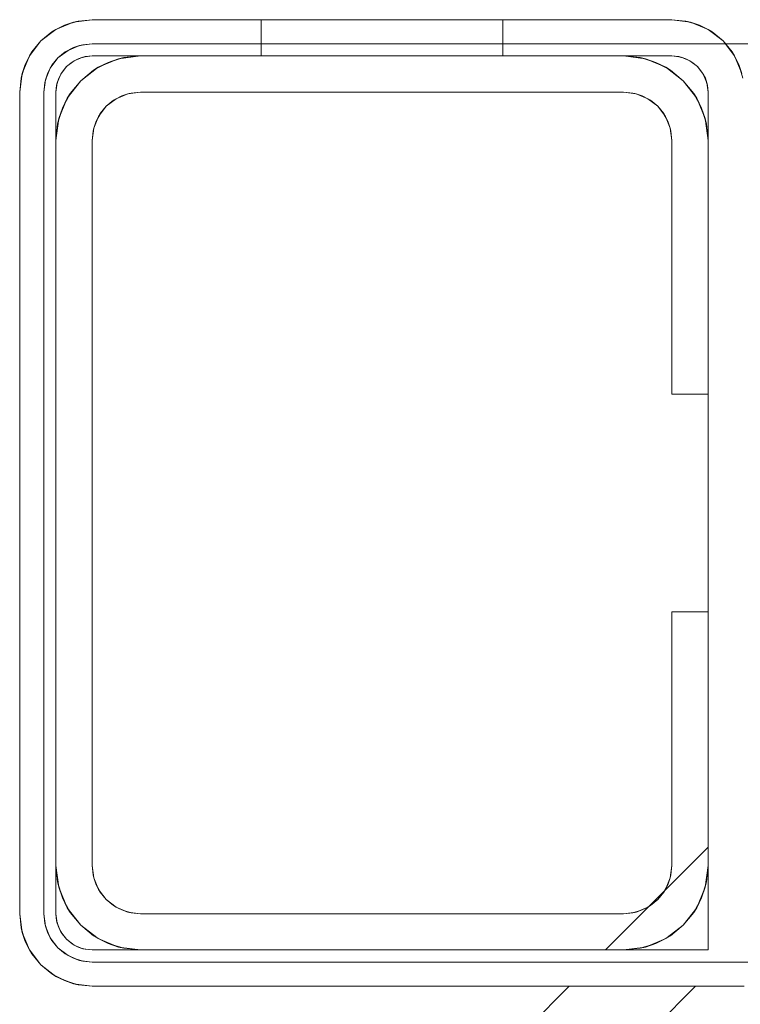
# Model space of a CAD drawing. Extents: x -132 to 668, y -61 to 533.
# Tile 241 of 256: x 492.56 to 494.05, y 400.53 to 402.57. Entities that reach past the tile are written whole.
import ezdxf

# ---------------------------------------------------------------- set-up
doc = ezdxf.new("R2010")
doc.units = 0
doc.layers.get('0').update_dxf_attribs({"lineweight": 5})
doc.layers.add('Tece_Sanitärmodul', color=7, linetype='Continuous', lineweight=5)

# ---------------------------------------------------------------- blocks, each defined once
blk = doc.blocks.new('3D-Objekt-A07AMLNU1N', base_point=(492.5583, 394.571))
at = {"color": 0, "linetype": 'ByBlock', "lineweight": -2, "ltscale": 0.13}
for p, q in [((492.7083, 402.5709), (492.6694, 402.5658)), ((492.7083, 402.5709), (492.679, 402.5681)), ((492.679, 402.5681), (492.7083, 402.5709)), ((493.9083, 402.5709), (492.7083, 402.5709)), ((492.7083, 402.5709), (493.9083, 402.5709)), ((492.7083, 402.5709), (492.7083, 402.5709)), ((493.5583, 402.5709), (493.0583, 402.5709)), ((493.0583, 402.5709), (493.0583, 402.5334)), ((493.0583, 402.5709), (493.0583, 402.5709)), ((493.5583, 402.5709), (493.0583, 402.5709)), ((493.0583, 402.5334), (493.0583, 402.5709)), ((493.5583, 402.5334), (493.5583, 402.5709)), ((493.5583, 402.5709), (493.5583, 402.5709)), ((493.5583, 402.5334), (493.5583, 402.5709)), ((493.9471, 402.5658), (493.9083, 402.5709)), ((493.9375, 402.5681), (493.9083, 402.5709)), ((493.9083, 402.5709), (493.9375, 402.5681)), ((493.9083, 402.5709), (493.9083, 402.5709)), ((492.6333, 402.5508), (492.6022, 402.527)), ((492.6249, 402.5457), (492.6509, 402.5595)), ((492.6333, 402.5508), (492.6249, 402.5457)), ((492.6694, 402.5658), (492.6333, 402.5508)), ((492.6509, 402.5595), (492.6333, 402.5508)), ((492.6509, 402.5595), (492.679, 402.5681)), ((492.6694, 402.5658), (492.6509, 402.5595)), ((492.679, 402.5681), (492.6694, 402.5658)), ((493.9471, 402.5658), (493.9375, 402.5681)), ((493.9375, 402.5681), (493.9657, 402.5595)), ((493.9833, 402.5508), (493.9471, 402.5658)), ((493.9657, 402.5595), (493.9471, 402.5658)), ((493.9833, 402.5508), (493.9657, 402.5595)), ((493.9657, 402.5595), (493.9916, 402.5457)), ((494.0143, 402.527), (493.9833, 402.5508)), ((493.9916, 402.5457), (493.9833, 402.5508)), ((492.6249, 402.5457), (492.6022, 402.527)), ((492.6022, 402.527), (492.6249, 402.5457)), ((493.0583, 402.5334), (493.0583, 402.4959)), ((493.0583, 402.4959), (493.0583, 402.5334)), ((493.5583, 402.4959), (493.5583, 402.5334)), ((493.5583, 402.4959), (493.5583, 402.5334)), ((494.0143, 402.527), (493.9916, 402.5457)), ((493.9916, 402.5457), (494.0143, 402.527)), ((492.6022, 402.527), (492.5784, 402.4959)), ((492.6022, 402.527), (492.5835, 402.5043)), ((492.5835, 402.5043), (492.6022, 402.527)), ((492.67, 402.5133), (492.6527, 402.5041)), ((492.6824, 402.5175), (492.6583, 402.5075)), ((492.67, 402.5133), (492.6583, 402.5075)), ((492.6888, 402.519), (492.67, 402.5133)), ((492.6824, 402.5175), (492.67, 402.5133)), ((492.7083, 402.5209), (492.6824, 402.5175)), ((492.6824, 402.5175), (492.7083, 402.5209)), ((492.6888, 402.519), (492.6824, 402.5175)), ((492.7083, 402.5209), (492.6888, 402.519)), ((492.7083, 402.5209), (492.6888, 402.519)), ((494.0193, 402.5209), (492.7083, 402.5209)), ((492.7083, 402.5209), (492.7083, 402.5209)), ((492.7083, 402.5209), (492.7083, 402.5209)), ((495.7583, 402.5209), (492.7083, 402.5209)), ((494.0382, 402.4959), (494.0143, 402.527)), ((494.033, 402.5043), (494.0143, 402.527)), ((494.0143, 402.527), (494.033, 402.5043)), ((494.0583, 402.5209), (494.0193, 402.5209)), ((492.5784, 402.4959), (492.5634, 402.4598)), ((492.5697, 402.4783), (492.5835, 402.5043)), ((492.5784, 402.4959), (492.5697, 402.4783)), ((492.5835, 402.5043), (492.5784, 402.4959)), ((492.6375, 402.4917), (492.6217, 402.4709)), ((492.6375, 402.4917), (492.6251, 402.4765)), ((492.6375, 402.4917), (492.6251, 402.4765)), ((492.6583, 402.5075), (492.6375, 402.4917)), ((492.6527, 402.5041), (492.6375, 402.4917)), ((492.6527, 402.5041), (492.6375, 402.4917)), ((492.6583, 402.5075), (492.6527, 402.5041)), ((492.6708, 402.4859), (492.6888, 402.4934)), ((492.6796, 402.4902), (492.6708, 402.4859)), ((492.6738, 402.4871), (492.6796, 402.4902)), ((492.6888, 402.4934), (492.6796, 402.4902)), ((492.6796, 402.4902), (492.6858, 402.4921)), ((492.6858, 402.4921), (492.6908, 402.4936)), ((492.6888, 402.4934), (492.7083, 402.4959)), ((492.6936, 402.4945), (492.6888, 402.4934)), ((492.6908, 402.4936), (492.6936, 402.4945)), ((492.7083, 402.4959), (492.6936, 402.4945)), ((492.7083, 402.4959), (493.9083, 402.4959)), ((492.8083, 402.4959), (492.7083, 402.4959)), ((492.7083, 402.4959), (492.7083, 402.4959)), ((492.7208, 402.4725), (492.763, 402.49)), ((492.7413, 402.4826), (492.7741, 402.4926)), ((492.763, 402.49), (492.7413, 402.4826)), ((492.763, 402.49), (492.8083, 402.4959)), ((492.7741, 402.4926), (492.763, 402.49)), ((492.8083, 402.4959), (492.7741, 402.4926)), ((492.7741, 402.4926), (492.8083, 402.4959)), ((493.8083, 402.4959), (492.8083, 402.4959)), ((492.8083, 402.4959), (493.8083, 402.4959)), ((493.8083, 402.4959), (492.8083, 402.4959)), ((492.8083, 402.4959), (492.8083, 402.4959)), ((492.8083, 402.4959), (492.8083, 402.4959)), ((493.0583, 402.4959), (493.5583, 402.4959)), ((493.0583, 402.4959), (493.5583, 402.4959)), ((493.0583, 402.4959), (493.0583, 402.4959)), ((493.5583, 402.4959), (493.5583, 402.4959)), ((493.8083, 402.4959), (493.8536, 402.49)), ((493.8424, 402.4926), (493.8083, 402.4959)), ((493.8083, 402.4959), (493.8424, 402.4926)), ((493.9083, 402.4959), (493.8083, 402.4959)), ((493.8083, 402.4959), (493.8083, 402.4959)), ((493.8083, 402.4959), (493.8083, 402.4959)), ((493.8536, 402.49), (493.8424, 402.4926)), ((493.8424, 402.4926), (493.8752, 402.4826)), ((493.8752, 402.4826), (493.8536, 402.49)), ((493.8536, 402.49), (493.8958, 402.4725)), ((493.9083, 402.4959), (493.9277, 402.4934)), ((493.9229, 402.4945), (493.9083, 402.4959)), ((493.9083, 402.4959), (493.9083, 402.4959)), ((493.9277, 402.4934), (493.9229, 402.4945)), ((493.9229, 402.4945), (493.9257, 402.4936)), ((493.9257, 402.4936), (493.9307, 402.4921)), ((493.9277, 402.4934), (493.9458, 402.4859)), ((493.937, 402.4902), (493.9277, 402.4934)), ((493.9307, 402.4921), (493.937, 402.4902)), ((493.9458, 402.4859), (493.937, 402.4902)), ((493.937, 402.4902), (493.9427, 402.4871)), ((494.0382, 402.4959), (494.033, 402.5043)), ((494.033, 402.5043), (494.0468, 402.4783)), ((494.0531, 402.4598), (494.0382, 402.4959)), ((494.0468, 402.4783), (494.0382, 402.4959)), ((492.5611, 402.4502), (492.5697, 402.4783)), ((492.5697, 402.4783), (492.5634, 402.4598)), ((492.6217, 402.4709), (492.6117, 402.4468)), ((492.6251, 402.4765), (492.6159, 402.4592)), ((492.6217, 402.4709), (492.6159, 402.4592)), ((492.6251, 402.4765), (492.6217, 402.4709)), ((492.6433, 402.4584), (492.6552, 402.474)), ((492.6552, 402.474), (492.6459, 402.4626)), ((492.6552, 402.474), (492.6708, 402.4859)), ((492.6666, 402.4833), (492.6552, 402.474)), ((492.6708, 402.4859), (492.6666, 402.4833)), ((492.6666, 402.4833), (492.6692, 402.4847)), ((492.6692, 402.4847), (492.6738, 402.4871)), ((492.6845, 402.4447), (492.7208, 402.4725)), ((492.711, 402.4665), (492.7413, 402.4826)), ((492.7208, 402.4725), (492.711, 402.4665)), ((492.7413, 402.4826), (492.7208, 402.4725)), ((493.8958, 402.4725), (493.8752, 402.4826)), ((493.8752, 402.4826), (493.9055, 402.4665)), ((493.9055, 402.4665), (493.8958, 402.4725)), ((493.8958, 402.4725), (493.932, 402.4447)), ((493.9427, 402.4871), (493.9473, 402.4847)), ((493.9458, 402.4859), (493.9613, 402.474)), ((493.9499, 402.4833), (493.9458, 402.4859)), ((493.9473, 402.4847), (493.9499, 402.4833)), ((493.9613, 402.474), (493.9499, 402.4833)), ((493.9613, 402.474), (493.9732, 402.4584)), ((493.9706, 402.4626), (493.9613, 402.474)), ((494.0531, 402.4598), (494.0468, 402.4783)), ((494.0468, 402.4783), (494.0554, 402.4502)), ((492.5634, 402.4598), (492.5583, 402.4209)), ((492.5611, 402.4502), (492.5583, 402.4209)), ((492.5583, 402.4209), (492.5611, 402.4502)), ((492.5634, 402.4598), (492.5611, 402.4502)), ((492.6159, 402.4592), (492.6102, 402.4405)), ((492.6159, 402.4592), (492.6117, 402.4468)), ((492.6358, 402.4404), (492.6433, 402.4584)), ((492.639, 402.4496), (492.6358, 402.4404)), ((492.6371, 402.4434), (492.639, 402.4496)), ((492.6433, 402.4584), (492.639, 402.4496)), ((492.639, 402.4496), (492.6421, 402.4554)), ((492.6421, 402.4554), (492.6445, 402.46)), ((492.6459, 402.4626), (492.6433, 402.4584)), ((492.6445, 402.46), (492.6459, 402.4626)), ((492.711, 402.4665), (492.6845, 402.4447)), ((492.6845, 402.4447), (492.711, 402.4665)), ((493.932, 402.4447), (493.9055, 402.4665)), ((493.9055, 402.4665), (493.932, 402.4447)), ((493.9706, 402.4626), (493.972, 402.46)), ((493.9732, 402.4584), (493.9706, 402.4626)), ((493.972, 402.46), (493.9745, 402.4554)), ((493.9732, 402.4584), (493.9807, 402.4404)), ((493.9776, 402.4496), (493.9732, 402.4584)), ((493.9745, 402.4554), (493.9776, 402.4496)), ((493.9807, 402.4404), (493.9776, 402.4496)), ((493.9776, 402.4496), (493.9795, 402.4434)), ((492.6117, 402.4468), (492.6083, 402.4209)), ((492.6083, 402.4209), (492.6117, 402.4468)), ((492.6102, 402.4405), (492.6083, 402.4209)), ((492.6102, 402.4405), (492.6083, 402.4209)), ((492.6117, 402.4468), (492.6102, 402.4405)), ((492.6333, 402.4209), (492.6358, 402.4404)), ((492.6347, 402.4356), (492.6333, 402.4209)), ((492.6358, 402.4404), (492.6347, 402.4356)), ((492.6347, 402.4356), (492.6356, 402.4384)), ((492.6356, 402.4384), (492.6371, 402.4434)), ((492.6567, 402.4084), (492.6845, 402.4447)), ((492.6845, 402.4447), (492.6628, 402.4182)), ((492.6628, 402.4182), (492.6845, 402.4447)), ((493.932, 402.4447), (493.9598, 402.4084)), ((493.9538, 402.4182), (493.932, 402.4447)), ((493.932, 402.4447), (493.9538, 402.4182)), ((493.9795, 402.4434), (493.981, 402.4384)), ((493.9807, 402.4404), (493.9833, 402.4209)), ((493.9818, 402.4356), (493.9807, 402.4404)), ((493.981, 402.4384), (493.9818, 402.4356)), ((493.9833, 402.4209), (493.9818, 402.4356)), ((492.5583, 402.4209), (492.5583, 400.7209)), ((492.5583, 400.7209), (492.5583, 402.4209)), ((492.5583, 402.4209), (492.5583, 402.4209)), ((492.6083, 402.4209), (492.6083, 400.7209)), ((492.6083, 402.4209), (492.6083, 402.4209)), ((492.6083, 402.4209), (492.6083, 402.4209)), ((492.6083, 402.4209), (492.6083, 400.7209)), ((492.6333, 400.7209), (492.6333, 402.4209)), ((492.6333, 402.4209), (492.6333, 402.3209)), ((492.6333, 402.4209), (492.6333, 402.4209)), ((492.6333, 402.4209), (492.6333, 402.4209)), ((492.6333, 402.4209), (492.6333, 402.4209)), ((492.6392, 402.3662), (492.6567, 402.4084)), ((492.6466, 402.3879), (492.6628, 402.4182)), ((492.6567, 402.4084), (492.6466, 402.3879)), ((492.6628, 402.4182), (492.6567, 402.4084)), ((492.7375, 402.3917), (492.7583, 402.4075)), ((492.7583, 402.4075), (492.7527, 402.4041)), ((492.7562, 402.4059), (492.7623, 402.4092)), ((492.7583, 402.4075), (492.7824, 402.4175)), ((492.77, 402.4133), (492.7583, 402.4075)), ((492.7623, 402.4092), (492.77, 402.4133)), ((492.7824, 402.4175), (492.77, 402.4133)), ((492.77, 402.4133), (492.7783, 402.4159)), ((492.7783, 402.4159), (492.785, 402.4179)), ((492.7824, 402.4175), (492.8083, 402.4209)), ((492.7888, 402.419), (492.7824, 402.4175)), ((492.785, 402.4179), (492.7888, 402.419)), ((492.8083, 402.4209), (492.7888, 402.419)), ((492.8083, 402.4209), (493.8083, 402.4209)), ((493.8083, 402.4209), (492.8083, 402.4209)), ((492.8083, 402.4209), (492.8083, 402.4209)), ((492.8083, 402.4209), (492.8083, 402.4209)), ((493.8083, 402.4209), (493.8341, 402.4175)), ((493.8278, 402.419), (493.8083, 402.4209)), ((493.8083, 402.4209), (493.8083, 402.4209)), ((493.8083, 402.4209), (493.8083, 402.4209)), ((493.8278, 402.419), (493.8315, 402.4179)), ((493.8341, 402.4175), (493.8278, 402.419)), ((493.8315, 402.4179), (493.8382, 402.4159)), ((493.8465, 402.4133), (493.8341, 402.4175)), ((493.8341, 402.4175), (493.8583, 402.4075)), ((493.8382, 402.4159), (493.8465, 402.4133)), ((493.8583, 402.4075), (493.8465, 402.4133)), ((493.8465, 402.4133), (493.8542, 402.4092)), ((493.8542, 402.4092), (493.8603, 402.4059)), ((493.8638, 402.4041), (493.8583, 402.4075)), ((493.8583, 402.4075), (493.879, 402.3917)), ((493.9598, 402.4084), (493.9538, 402.4182)), ((493.9538, 402.4182), (493.9699, 402.3879)), ((493.9598, 402.4084), (493.9773, 402.3662)), ((493.9699, 402.3879), (493.9598, 402.4084)), ((493.9833, 402.4209), (493.9833, 400.6459)), ((493.9833, 402.3209), (493.9833, 402.4209)), ((493.9833, 402.4209), (493.9833, 402.4209)), ((493.9833, 402.4209), (493.9833, 402.4209)), ((493.9833, 402.4209), (493.9833, 402.4209)), ((492.6366, 402.3551), (492.6466, 402.3879)), ((492.6466, 402.3879), (492.6392, 402.3662)), ((492.7217, 402.3709), (492.7375, 402.3917)), ((492.7375, 402.3917), (492.7251, 402.3765)), ((492.7527, 402.4041), (492.7375, 402.3917)), ((492.7527, 402.4041), (492.7562, 402.4059)), ((493.8603, 402.4059), (493.8638, 402.4041)), ((493.879, 402.3917), (493.8638, 402.4041)), ((493.879, 402.3917), (493.8949, 402.3709)), ((493.8914, 402.3765), (493.879, 402.3917)), ((493.9773, 402.3662), (493.9699, 402.3879)), ((493.9699, 402.3879), (493.9799, 402.3551)), ((492.6333, 402.3209), (492.6392, 402.3662)), ((492.6392, 402.3662), (492.6366, 402.3551)), ((492.7117, 402.3468), (492.7217, 402.3709)), ((492.7217, 402.3709), (492.7159, 402.3592)), ((492.7159, 402.3592), (492.72, 402.3669)), ((492.72, 402.3669), (492.7233, 402.373)), ((492.7251, 402.3765), (492.7217, 402.3709)), ((492.7233, 402.373), (492.7251, 402.3765)), ((493.8914, 402.3765), (493.8933, 402.373)), ((493.8949, 402.3709), (493.8914, 402.3765)), ((493.8933, 402.373), (493.8965, 402.3669)), ((493.9006, 402.3592), (493.8949, 402.3709)), ((493.8949, 402.3709), (493.9049, 402.3468)), ((493.8965, 402.3669), (493.9006, 402.3592)), ((493.9799, 402.3551), (493.9773, 402.3662)), ((493.9773, 402.3662), (493.9833, 402.3209)), ((492.6366, 402.3551), (492.6333, 402.3209)), ((492.6333, 402.3209), (492.6366, 402.3551)), ((492.7083, 402.3209), (492.7117, 402.3468)), ((492.7117, 402.3468), (492.7102, 402.3405)), ((492.7113, 402.3442), (492.7133, 402.3509)), ((492.7159, 402.3592), (492.7117, 402.3468)), ((492.7133, 402.3509), (492.7159, 402.3592)), ((493.9049, 402.3468), (493.9006, 402.3592)), ((493.9006, 402.3592), (493.9032, 402.3509)), ((493.9032, 402.3509), (493.9052, 402.3442)), ((493.9063, 402.3405), (493.9049, 402.3468)), ((493.9049, 402.3468), (493.9083, 402.3209)), ((493.9833, 402.3209), (493.9799, 402.3551)), ((493.9799, 402.3551), (493.9833, 402.3209)), ((492.7102, 402.3405), (492.7083, 402.3209)), ((492.7102, 402.3405), (492.7113, 402.3442)), ((493.9052, 402.3442), (493.9063, 402.3405)), ((493.9083, 402.3209), (493.9063, 402.3405)), ((492.6333, 402.3209), (492.6333, 400.8209)), ((492.6333, 400.8209), (492.6333, 402.3209)), ((492.6333, 402.3209), (492.6333, 400.8209)), ((492.6333, 402.3209), (492.6333, 402.3209)), ((492.6333, 402.3209), (492.6333, 402.3209)), ((492.7083, 400.8209), (492.7083, 402.3209)), ((492.7083, 402.3209), (492.7083, 400.8209)), ((492.7083, 402.3209), (492.7083, 402.3209)), ((492.7083, 402.3209), (492.7083, 402.3209)), ((493.9083, 402.3209), (493.9083, 401.7959)), ((493.9083, 401.7959), (493.9083, 402.3209)), ((493.9083, 402.3209), (493.9083, 402.3209)), ((493.9083, 402.3209), (493.9083, 402.3209)), ((493.9833, 401.7959), (493.9833, 402.3209)), ((493.9833, 402.3209), (493.9833, 401.7959)), ((493.9833, 401.7959), (493.9833, 402.3209)), ((493.9833, 402.3209), (493.9833, 402.3209)), ((493.9833, 402.3209), (493.9833, 402.3209)), ((493.9083, 401.7959), (493.9833, 401.7959)), ((493.9833, 401.7959), (493.9083, 401.7959)), ((493.9083, 401.7959), (493.9083, 401.7959)), ((493.9083, 401.7959), (493.9083, 401.7959)), ((493.9833, 401.3459), (493.9833, 401.7959)), ((493.9833, 401.7959), (493.9833, 401.7959)), ((493.9833, 401.7959), (493.9833, 401.7959)), ((493.9833, 401.3459), (493.9083, 401.3459)), ((493.9083, 401.3459), (493.9083, 400.8209)), ((493.9083, 400.8209), (493.9083, 401.3459)), ((493.9083, 401.3459), (493.9833, 401.3459)), ((493.9083, 401.3459), (493.9083, 401.3459)), ((493.9083, 401.3459), (493.9083, 401.3459)), ((493.9833, 400.8209), (493.9833, 401.3459)), ((493.9833, 401.3459), (493.9833, 400.8209)), ((493.9833, 400.8209), (493.9833, 401.3459)), ((493.9833, 401.3459), (493.9833, 401.3459)), ((493.9833, 401.3459), (493.9833, 401.3459)), ((493.9833, 400.8584), (493.7708, 400.6459)), ((493.7708, 400.6459), (493.9833, 400.8584)), ((493.9833, 400.6459), (493.9833, 400.8584)), ((493.9833, 400.8584), (493.9833, 400.8584)), ((493.9833, 400.6459), (493.9833, 400.8584)), ((492.6333, 400.8209), (492.6392, 400.7756)), ((492.6333, 400.8209), (492.6366, 400.7868)), ((492.6366, 400.7868), (492.6333, 400.8209)), ((492.6333, 400.8209), (492.6333, 400.7209)), ((492.6333, 400.8209), (492.6333, 400.8209)), ((492.6333, 400.8209), (492.6333, 400.8209)), ((492.7117, 400.7951), (492.7083, 400.8209)), ((492.7083, 400.8209), (492.7102, 400.8014)), ((492.7083, 400.8209), (492.7083, 400.8209)), ((492.7083, 400.8209), (492.7083, 400.8209)), ((493.9083, 400.8209), (493.9049, 400.7951)), ((493.9063, 400.8014), (493.9083, 400.8209)), ((493.9083, 400.8209), (493.9083, 400.8209)), ((493.9083, 400.8209), (493.9083, 400.8209)), ((493.9773, 400.7756), (493.9833, 400.8209)), ((493.9799, 400.7868), (493.9833, 400.8209)), ((493.9833, 400.8209), (493.9799, 400.7868)), ((493.9833, 400.6459), (493.9833, 400.8209)), ((493.9833, 400.8209), (493.9833, 400.8209)), ((493.9833, 400.8209), (493.9833, 400.8209)), ((492.7113, 400.7977), (492.7102, 400.8014)), ((492.7102, 400.8014), (492.7117, 400.7951)), ((492.7133, 400.791), (492.7113, 400.7977)), ((493.9052, 400.7977), (493.9032, 400.791)), ((493.9049, 400.7951), (493.9063, 400.8014)), ((493.9063, 400.8014), (493.9052, 400.7977)), ((492.6366, 400.7868), (492.6392, 400.7756)), ((492.6466, 400.754), (492.6366, 400.7868)), ((492.7117, 400.7951), (492.7159, 400.7827)), ((492.7217, 400.7709), (492.7117, 400.7951)), ((492.7159, 400.7827), (492.7133, 400.791)), ((492.72, 400.775), (492.7159, 400.7827)), ((492.7159, 400.7827), (492.7217, 400.7709)), ((493.9049, 400.7951), (493.8949, 400.7709)), ((493.8949, 400.7709), (493.9006, 400.7827)), ((493.9006, 400.7827), (493.8965, 400.775)), ((493.9006, 400.7827), (493.9049, 400.7951)), ((493.9032, 400.791), (493.9006, 400.7827)), ((493.9799, 400.7868), (493.9699, 400.754)), ((493.9773, 400.7756), (493.9799, 400.7868)), ((492.6392, 400.7756), (492.6567, 400.7334)), ((492.6392, 400.7756), (492.6466, 400.754)), ((492.7233, 400.7689), (492.72, 400.775)), ((492.7217, 400.7709), (492.7251, 400.7654)), ((492.7375, 400.7502), (492.7217, 400.7709)), ((492.7251, 400.7654), (492.7233, 400.7689)), ((492.7251, 400.7654), (492.7375, 400.7502)), ((493.8919, 400.7671), (493.879, 400.7502)), ((493.879, 400.7502), (493.8914, 400.7654)), ((493.8914, 400.7654), (493.8949, 400.7709)), ((493.8933, 400.7689), (493.8914, 400.7654)), ((493.8949, 400.7709), (493.8919, 400.7671)), ((493.8965, 400.775), (493.8933, 400.7689)), ((493.9598, 400.7334), (493.9773, 400.7756)), ((493.9699, 400.754), (493.9773, 400.7756)), ((492.6466, 400.754), (492.6567, 400.7334)), ((492.6628, 400.7237), (492.6466, 400.754)), ((492.7583, 400.7343), (492.7375, 400.7502)), ((492.7375, 400.7502), (492.7527, 400.7378)), ((492.7562, 400.7359), (492.7527, 400.7378)), ((492.7527, 400.7378), (492.7583, 400.7343)), ((492.7623, 400.7327), (492.7562, 400.7359)), ((493.8603, 400.7359), (493.8542, 400.7327)), ((493.8583, 400.7343), (493.8638, 400.7378)), ((493.8621, 400.7373), (493.8583, 400.7343)), ((493.8638, 400.7378), (493.8603, 400.7359)), ((493.879, 400.7502), (493.8621, 400.7373)), ((493.8638, 400.7378), (493.879, 400.7502)), ((493.9699, 400.754), (493.9538, 400.7237)), ((493.9598, 400.7334), (493.9699, 400.754)), ((492.5583, 400.7209), (492.5634, 400.6821)), ((492.5583, 400.7209), (492.5611, 400.6917)), ((492.5634, 400.6821), (492.5583, 400.7209)), ((492.5611, 400.6917), (492.5583, 400.7209)), ((492.5583, 400.7209), (492.5583, 400.7209)), ((492.5583, 400.7209), (492.5583, 400.7209)), ((492.6083, 400.7209), (492.6117, 400.6951)), ((492.6117, 400.6951), (492.6083, 400.7209)), ((492.6083, 400.7209), (492.6102, 400.7014)), ((492.6083, 400.7209), (492.6083, 400.7209)), ((492.6083, 400.7209), (492.6083, 400.7209)), ((492.6083, 400.7209), (492.6102, 400.7014)), ((492.6358, 400.7015), (492.6333, 400.7209)), ((492.6333, 400.7209), (492.6347, 400.7063)), ((492.6333, 400.7209), (492.6333, 400.7209)), ((492.6333, 400.7209), (492.6333, 400.7209)), ((492.6567, 400.7334), (492.6845, 400.6972)), ((492.6567, 400.7334), (492.6628, 400.7237)), ((492.6628, 400.7237), (492.6845, 400.6972)), ((492.6845, 400.6972), (492.6628, 400.7237)), ((492.7583, 400.7343), (492.77, 400.7286)), ((492.7824, 400.7244), (492.7583, 400.7343)), ((492.77, 400.7286), (492.7623, 400.7327)), ((492.7783, 400.726), (492.77, 400.7286)), ((492.77, 400.7286), (492.7824, 400.7244)), ((492.785, 400.724), (492.7783, 400.726)), ((492.7824, 400.7244), (492.7888, 400.7229)), ((492.8083, 400.7209), (492.7824, 400.7244)), ((492.7888, 400.7229), (492.785, 400.724)), ((492.7888, 400.7229), (492.8083, 400.7209)), ((493.8083, 400.7209), (492.8083, 400.7209)), ((492.8083, 400.7209), (493.8083, 400.7209)), ((492.8083, 400.7209), (492.8083, 400.7209)), ((492.8083, 400.7209), (492.8083, 400.7209)), ((493.8341, 400.7244), (493.8083, 400.7209)), ((493.8083, 400.7209), (493.8278, 400.7229)), ((493.8083, 400.7209), (493.8083, 400.7209)), ((493.8083, 400.7209), (493.8083, 400.7209)), ((493.8278, 400.7229), (493.8341, 400.7244)), ((493.8315, 400.724), (493.8278, 400.7229)), ((493.8382, 400.726), (493.8315, 400.724)), ((493.8583, 400.7343), (493.8341, 400.7244)), ((493.8341, 400.7244), (493.8465, 400.7286)), ((493.8465, 400.7286), (493.8382, 400.726)), ((493.8465, 400.7286), (493.8583, 400.7343)), ((493.8542, 400.7327), (493.8465, 400.7286)), ((493.932, 400.6972), (493.9598, 400.7334)), ((493.932, 400.6972), (493.9538, 400.7237)), ((493.9538, 400.7237), (493.932, 400.6972)), ((493.9538, 400.7237), (493.9598, 400.7334)), ((492.6102, 400.7014), (492.6117, 400.6951)), ((492.6102, 400.7014), (492.6159, 400.6827)), ((492.6117, 400.6951), (492.6217, 400.6709)), ((492.6117, 400.6951), (492.6159, 400.6827)), ((492.6356, 400.7035), (492.6347, 400.7063)), ((492.6347, 400.7063), (492.6358, 400.7015)), ((492.6371, 400.6985), (492.6356, 400.7035)), ((492.6433, 400.6834), (492.6358, 400.7015)), ((492.6358, 400.7015), (492.639, 400.6922)), ((492.639, 400.6922), (492.6371, 400.6985)), ((492.6845, 400.6972), (492.7208, 400.6694)), ((492.6845, 400.6972), (492.711, 400.6754)), ((492.711, 400.6754), (492.6845, 400.6972)), ((493.8958, 400.6694), (493.932, 400.6972)), ((493.9055, 400.6754), (493.932, 400.6972)), ((493.932, 400.6972), (493.9055, 400.6754)), ((492.5611, 400.6917), (492.5634, 400.6821)), ((492.5697, 400.6635), (492.5611, 400.6917)), ((492.5634, 400.6821), (492.5784, 400.6459)), ((492.5634, 400.6821), (492.5697, 400.6635)), ((492.6159, 400.6827), (492.6217, 400.6709)), ((492.6159, 400.6827), (492.6251, 400.6654)), ((492.6421, 400.6865), (492.639, 400.6922)), ((492.639, 400.6922), (492.6433, 400.6834)), ((492.6445, 400.6819), (492.6421, 400.6865)), ((492.6552, 400.6679), (492.6433, 400.6834)), ((492.6433, 400.6834), (492.6459, 400.6793)), ((492.6459, 400.6793), (492.6445, 400.6819)), ((492.6459, 400.6793), (492.6552, 400.6679)), ((492.711, 400.6754), (492.7208, 400.6694)), ((492.7413, 400.6593), (492.711, 400.6754)), ((493.9055, 400.6754), (493.8752, 400.6593)), ((493.8958, 400.6694), (493.9055, 400.6754)), ((492.5697, 400.6635), (492.5784, 400.6459)), ((492.5835, 400.6376), (492.5697, 400.6635)), ((492.6217, 400.6709), (492.6375, 400.6502)), ((492.6217, 400.6709), (492.6251, 400.6654)), ((492.6251, 400.6654), (492.6375, 400.6502)), ((492.6251, 400.6654), (492.6375, 400.6502)), ((492.6708, 400.656), (492.6552, 400.6679)), ((492.6552, 400.6679), (492.6666, 400.6586)), ((492.6692, 400.6572), (492.6666, 400.6586)), ((492.6666, 400.6586), (492.6708, 400.656)), ((492.6738, 400.6547), (492.6692, 400.6572)), ((492.6888, 400.6485), (492.6708, 400.656)), ((492.6708, 400.656), (492.6796, 400.6517)), ((492.6796, 400.6517), (492.6738, 400.6547)), ((492.7208, 400.6694), (492.763, 400.6519)), ((492.7208, 400.6694), (492.7413, 400.6593)), ((492.7413, 400.6593), (492.763, 400.6519)), ((492.7741, 400.6493), (492.7413, 400.6593)), ((493.8752, 400.6593), (493.8424, 400.6493)), ((493.8536, 400.6519), (493.8958, 400.6694)), ((493.8536, 400.6519), (493.8752, 400.6593)), ((493.8752, 400.6593), (493.8958, 400.6694)), ((492.5784, 400.6459), (492.6022, 400.6149)), ((492.5784, 400.6459), (492.5835, 400.6376)), ((492.5835, 400.6376), (492.6022, 400.6149)), ((492.6022, 400.6149), (492.5835, 400.6376)), ((492.6375, 400.6502), (492.6583, 400.6343)), ((492.6375, 400.6502), (492.6527, 400.6378)), ((492.6375, 400.6502), (492.6527, 400.6378)), ((492.6527, 400.6378), (492.6583, 400.6343)), ((492.6527, 400.6378), (492.67, 400.6286)), ((492.6583, 400.6343), (492.6824, 400.6244)), ((492.6583, 400.6343), (492.67, 400.6286)), ((492.6858, 400.6498), (492.6796, 400.6517)), ((492.6796, 400.6517), (492.6888, 400.6485)), ((492.6908, 400.6482), (492.6858, 400.6498)), ((492.7083, 400.6459), (492.6888, 400.6485)), ((492.6888, 400.6485), (492.6936, 400.6474)), ((492.6936, 400.6474), (492.6908, 400.6482)), ((492.6936, 400.6474), (492.7083, 400.6459)), ((493.9833, 400.6459), (492.7083, 400.6459)), ((492.7083, 400.6459), (492.8083, 400.6459)), ((492.7083, 400.6459), (492.7083, 400.6459)), ((492.7083, 400.6459), (492.7083, 400.6459)), ((492.763, 400.6519), (492.8083, 400.6459)), ((492.763, 400.6519), (492.7741, 400.6493)), ((492.7741, 400.6493), (492.8083, 400.6459)), ((492.8083, 400.6459), (492.7741, 400.6493)), ((492.8083, 400.6459), (493.8083, 400.6459)), ((493.8083, 400.6459), (492.8083, 400.6459)), ((492.8083, 400.6459), (493.8083, 400.6459)), ((492.8083, 400.6459), (492.8083, 400.6459)), ((492.8083, 400.6459), (492.8083, 400.6459)), ((493.7708, 400.6459), (493.9833, 400.6459)), ((493.7708, 400.6459), (493.7708, 400.6459)), ((493.7708, 400.6459), (493.9833, 400.6459)), ((493.8083, 400.6459), (493.8536, 400.6519)), ((493.8083, 400.6459), (493.8424, 400.6493)), ((493.8424, 400.6493), (493.8083, 400.6459)), ((493.8083, 400.6459), (493.9833, 400.6459)), ((493.8083, 400.6459), (493.8083, 400.6459)), ((493.8083, 400.6459), (493.8083, 400.6459)), ((493.8424, 400.6493), (493.8536, 400.6519)), ((493.9833, 400.6459), (493.9833, 400.6459)), ((493.9833, 400.6459), (493.9833, 400.6459)), ((493.9833, 400.6459), (493.9833, 400.6459)), ((492.6022, 400.6149), (492.6333, 400.591)), ((492.6022, 400.6149), (492.6249, 400.5962)), ((492.6249, 400.5962), (492.6022, 400.6149)), ((492.67, 400.6286), (492.6824, 400.6244)), ((492.67, 400.6286), (492.6888, 400.6229)), ((492.6824, 400.6244), (492.7083, 400.6209)), ((492.7083, 400.6209), (492.6824, 400.6244)), ((492.6824, 400.6244), (492.6888, 400.6229)), ((492.6888, 400.6229), (492.7083, 400.6209)), ((492.6888, 400.6229), (492.7083, 400.6209)), ((492.7083, 400.6209), (495.7583, 400.6209)), ((492.7083, 400.6209), (492.7083, 400.6209)), ((492.7083, 400.6209), (492.7083, 400.6209)), ((492.7083, 400.6209), (495.7583, 400.6209)), ((492.6249, 400.5962), (492.6333, 400.591)), ((492.6509, 400.5824), (492.6249, 400.5962)), ((492.6333, 400.591), (492.6694, 400.5761)), ((492.6333, 400.591), (492.6509, 400.5824)), ((492.6509, 400.5824), (492.6694, 400.5761)), ((492.679, 400.5738), (492.6509, 400.5824)), ((492.6694, 400.5761), (492.7083, 400.5709)), ((492.7083, 400.5709), (492.6694, 400.5761)), ((492.6694, 400.5761), (492.679, 400.5738)), ((492.679, 400.5738), (492.7083, 400.5709)), ((492.7083, 400.5709), (492.679, 400.5738)), ((492.7083, 400.5709), (494.0583, 400.5709)), ((494.0583, 400.5709), (492.7083, 400.5709)), ((492.7083, 400.5709), (492.7083, 400.5709)), ((492.7083, 400.5709), (492.7083, 400.5709)), ((493.6958, 400.5709), (493.5012, 400.3763)), ((493.6958, 400.5709), (493.5012, 400.3763)), ((493.5778, 400.1913), (493.9574, 400.5709)), ((493.9574, 400.5709), (493.5778, 400.1913)), ((493.9574, 400.5709), (493.6958, 400.5709)), ((494.0583, 400.5709), (493.6958, 400.5709)), ((493.6958, 400.5709), (493.6958, 400.5709)), ((494.0583, 400.5709), (493.9574, 400.5709)), ((493.9574, 400.5709), (493.9574, 400.5709))]:
    blk.add_line(p, q, dxfattribs=at)

msp = doc.modelspace()

# ---------------------------------------------------------------- block references
at = {"layer": 'Tece_Sanitärmodul', "ltscale": 0.13}
msp.add_blockref('3D-Objekt-A07AMLNU1N', (492.5583, 394.571), dxfattribs=at)

doc.saveas('drawing.dxf')
